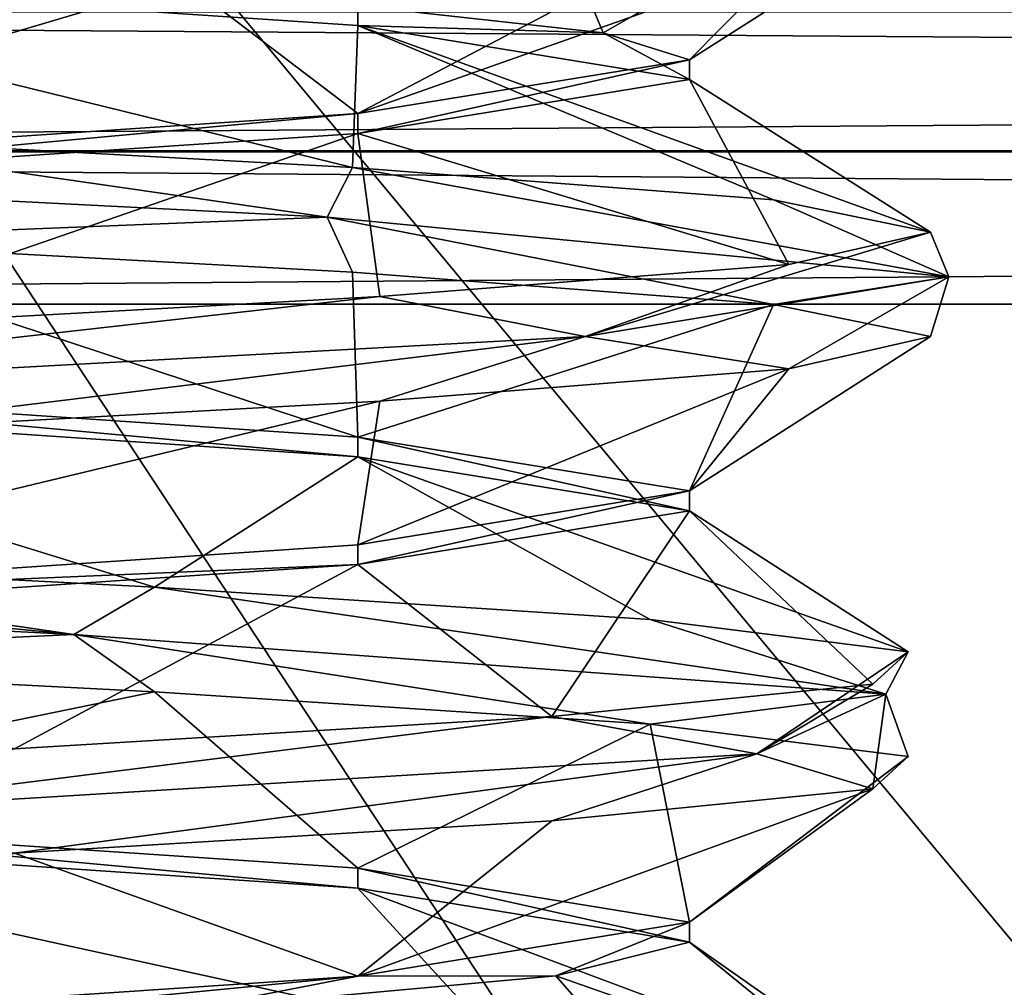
# Model space of a CAD drawing. Header units: millimetres. Extents: x -75 to 0, y -130 to 133.
# Tile 33 of 121: x -67.14 to -65.32, y -27.7 to -25.91. Entities that reach past the tile are written whole.
import ezdxf

# ---------------------------------------------------------------- set-up
doc = ezdxf.new("R2010")
doc.units = ezdxf.units.MM
doc.header["$LTSCALE"] = 65.185185
for name, color, linetype in [('1129', 7, 'CONTINUOUS'), ('1134', 7, 'CONTINUOUS'), ('1325', 7, 'CONTINUOUS'), ('1326', 7, 'CONTINUOUS'), ('1327', 7, 'CONTINUOUS'), ('1456', 7, 'CONTINUOUS'), ('1457', 7, 'CONTINUOUS'), ('1458', 7, 'CONTINUOUS'), ('1465', 7, 'CONTINUOUS'), ('1466', 7, 'CONTINUOUS'), ('1467', 7, 'CONTINUOUS'), ('944', 7, 'CONTINUOUS'), ('946', 7, 'CONTINUOUS'), ('949', 7, 'CONTINUOUS'), ('951', 7, 'CONTINUOUS'), ('972', 7, 'CONTINUOUS'), ('973', 7, 'CONTINUOUS')]:
    doc.layers.add(name, color=color, linetype=linetype)

msp = doc.modelspace()

# ---------------------------------------------------------------- linework, layer by layer
at = {"layer": '1129', "linetype": 'CONTINUOUS'}
for points in [[(-35.5, -25.8928, -21.84), (-72, -25.8928, -21.84), (-72, -26.1501, -21.9585), (-35.5, -25.8928, -21.84)], [(-35.5, -26.1525, -21.9592), (-35.5, -25.8928, -21.84), (-72, -26.1501, -21.9585), (-35.5, -26.1525, -21.9592)], [(-72, -26.4353, -22), (-35.5, -26.1525, -21.9592), (-72, -26.1501, -21.9585), (-72, -26.4353, -22)], [(-72, -26.4353, -22), (-35.5, -26.4353, -22), (-35.5, -26.1525, -21.9592), (-72, -26.4353, -22)]]:
    msp.add_3dface(points, dxfattribs=at)
at = {"layer": '1134', "linetype": 'CONTINUOUS'}
for points in [[(-72, -25.8928, 21.84), (-35.5, -25.8928, 21.84), (-35.5, -26.1525, 21.9592), (-72, -25.8928, 21.84)], [(-72, -25.8928, 21.84), (-35.5, -26.1525, 21.9592), (-72, -26.1525, 21.9592), (-72, -25.8928, 21.84)], [(-35.5, -26.4353, 22), (-72, -26.4353, 22), (-72, -26.1525, 21.9592), (-35.5, -26.4353, 22)], [(-35.5, -26.1525, 21.9592), (-35.5, -26.4353, 22), (-72, -26.1525, 21.9592), (-35.5, -26.1525, 21.9592)]]:
    msp.add_3dface(points, dxfattribs=at)
at = {"layer": '1325', "linetype": 'CONTINUOUS'}
for points in [[(-68.7359, -26.1635, -2.4937), (-66.5719, -26.274, -2.1727), (-67.6263, -26.1218, -2.5192), (-68.7359, -26.1635, -2.4937)], [(-67.6263, -26.1218, -2.5192), (-66.5719, -26.274, -2.1727), (-66.525, -26.1817, -2.0762), (-67.6263, -26.1218, -2.5192)], [(-66.5719, -26.274, -2.1727), (-68.7359, -26.1635, -2.4937), (-67.6263, -26.3157, -2.5192), (-66.5719, -26.274, -2.1727)], [(-66.5719, -26.274, -2.1727), (-65.419, -26.3846, -0.3134), (-66.525, -26.1817, -2.0762), (-66.5719, -26.274, -2.1727)], [(-66.525, -26.1817, -2.0762), (-65.419, -26.3846, -0.3134), (-65.7442, -26.2416, -1.1821), (-66.525, -26.1817, -2.0762)], [(-65.7442, -26.2416, -1.1821), (-65.419, -26.3846, -0.3134), (-65.4534, -26.3014, -0.0313), (-65.7442, -26.2416, -1.1821)], [(-66.525, -26.3756, -2.0762), (-66.5719, -26.274, -2.1727), (-67.6263, -26.3157, -2.5192), (-66.525, -26.3756, -2.0762)], [(-65.419, -26.3846, -0.3134), (-66.5719, -26.274, -2.1727), (-65.7442, -26.4355, -1.1821), (-65.419, -26.3846, -0.3134)], [(-65.7442, -26.4355, -1.1821), (-66.5719, -26.274, -2.1727), (-66.525, -26.3756, -2.0762), (-65.7442, -26.4355, -1.1821)], [(-65.419, -26.3846, -0.3134), (-66.0934, -26.4952, 1.7678), (-65.4534, -26.3014, -0.0313), (-65.419, -26.3846, -0.3134)], [(-65.4534, -26.3014, -0.0313), (-66.0934, -26.4952, 1.7678), (-65.7159, -26.3613, 1.1264), (-65.4534, -26.3014, -0.0313)], [(-65.7159, -26.3613, 1.1264), (-66.0934, -26.4952, 1.7678), (-66.4745, -26.4212, 2.0394), (-65.7159, -26.3613, 1.1264)], [(-66.0934, -26.4952, 1.7678), (-65.419, -26.3846, -0.3134), (-65.7159, -26.5553, 1.1264), (-66.0934, -26.4952, 1.7678)], [(-65.4534, -26.4954, -0.0313), (-65.419, -26.3846, -0.3134), (-65.7442, -26.4355, -1.1821), (-65.4534, -26.4954, -0.0313)], [(-65.7159, -26.5553, 1.1264), (-65.419, -26.3846, -0.3134), (-65.4534, -26.4954, -0.0313), (-65.7159, -26.5553, 1.1264)], [(-66.0934, -26.4952, 1.7678), (-68.1178, -26.6058, 2.5973), (-66.4745, -26.4212, 2.0394), (-66.0934, -26.4952, 1.7678)], [(-66.4745, -26.4212, 2.0394), (-68.1178, -26.6058, 2.5973), (-67.5646, -26.4811, 2.5093), (-66.4745, -26.4212, 2.0394)], [(-68.1178, -26.6058, 2.5973), (-66.0934, -26.4952, 1.7678), (-67.5646, -26.6751, 2.5093), (-68.1178, -26.6058, 2.5973)], [(-67.5646, -26.6751, 2.5093), (-66.0934, -26.4952, 1.7678), (-66.4745, -26.6152, 2.0394), (-67.5646, -26.6751, 2.5093)], [(-66.4745, -26.6152, 2.0394), (-66.0934, -26.4952, 1.7678), (-65.7159, -26.5553, 1.1264), (-66.4745, -26.6152, 2.0394)], [(-69.2256, -26.9375, -2.293), (-67.0414, -27.0481, -2.4168), (-69.2005, -26.8405, -2.2461), (-69.2256, -26.9375, -2.293)], [(-69.2005, -26.8405, -2.2461), (-67.0414, -27.0481, -2.4168), (-68.0521, -26.9004, -2.5463), (-69.2005, -26.8405, -2.2461)], [(-68.0521, -26.9004, -2.5463), (-67.0414, -27.0481, -2.4168), (-66.8923, -26.9603, -2.2933), (-68.0521, -26.9004, -2.5463)], [(-67.0414, -27.0481, -2.4168), (-69.2256, -26.9375, -2.293), (-68.0521, -27.0944, -2.5463), (-67.0414, -27.0481, -2.4168)], [(-67.0414, -27.0481, -2.4168), (-65.5359, -27.1587, -0.8295), (-66.8923, -26.9603, -2.2933), (-67.0414, -27.0481, -2.4168)], [(-66.8923, -26.9603, -2.2933), (-65.5359, -27.1587, -0.8295), (-65.9732, -27.0202, -1.5421), (-66.8923, -26.9603, -2.2933)], [(-65.9732, -27.0202, -1.5421), (-65.5359, -27.1587, -0.8295), (-65.4944, -27.0801, -0.4559), (-65.9732, -27.0202, -1.5421)], [(-66.8923, -27.1543, -2.2933), (-67.0414, -27.0481, -2.4168), (-68.0521, -27.0944, -2.5463), (-66.8923, -27.1543, -2.2933)], [(-65.5359, -27.1587, -0.8295), (-67.0414, -27.0481, -2.4168), (-65.9732, -27.2142, -1.5421), (-65.5359, -27.1587, -0.8295)], [(-65.9732, -27.2142, -1.5421), (-67.0414, -27.0481, -2.4168), (-66.8923, -27.1543, -2.2933), (-65.9732, -27.2142, -1.5421)], [(-65.5359, -27.1587, -0.8295), (-65.775, -27.2692, 1.3451), (-65.4944, -27.0801, -0.4559), (-65.5359, -27.1587, -0.8295)], [(-65.4944, -27.0801, -0.4559), (-65.775, -27.2692, 1.3451), (-65.5599, -27.14, 0.7293), (-65.4944, -27.0801, -0.4559)], [(-65.5599, -27.14, 0.7293), (-65.775, -27.2692, 1.3451), (-66.1555, -27.1999, 1.7561), (-65.5599, -27.14, 0.7293)], [(-65.4944, -27.2741, -0.4559), (-65.5359, -27.1587, -0.8295), (-65.9732, -27.2142, -1.5421), (-65.4944, -27.2741, -0.4559)], [(-65.775, -27.2692, 1.3451), (-65.5359, -27.1587, -0.8295), (-65.5599, -27.334, 0.7293), (-65.775, -27.2692, 1.3451)], [(-65.5599, -27.334, 0.7293), (-65.5359, -27.1587, -0.8295), (-65.4944, -27.2741, -0.4559), (-65.5599, -27.334, 0.7293)], [(-65.775, -27.2692, 1.3451), (-67.5894, -27.3798, 2.5674), (-66.1555, -27.1999, 1.7561), (-65.775, -27.2692, 1.3451)], [(-66.1555, -27.1999, 1.7561), (-67.5894, -27.3798, 2.5674), (-67.1518, -27.2598, 2.4014), (-66.1555, -27.1999, 1.7561)], [(-67.5894, -27.3798, 2.5674), (-65.775, -27.2692, 1.3451), (-67.1518, -27.4538, 2.4014), (-67.5894, -27.3798, 2.5674)], [(-67.1518, -27.4538, 2.4014), (-65.775, -27.2692, 1.3451), (-66.1555, -27.3939, 1.7561), (-67.1518, -27.4538, 2.4014)], [(-66.1555, -27.3939, 1.7561), (-65.775, -27.2692, 1.3451), (-65.5599, -27.334, 0.7293), (-66.1555, -27.3939, 1.7561)]]:
    msp.add_3dface(points, dxfattribs=at)
at = {"layer": '1326', "linetype": 'CONTINUOUS'}
for points in [[(-67.6263, -26.1218, -2.5192), (-66.525, -26.1817, -2.0762), (-68, -25.8184, -2.1), (-67.6263, -26.1218, -2.5192)], [(-68, -25.8184, -2.1), (-66.525, -26.1817, -2.0762), (-66.515, -25.9184, -1.4849), (-68, -25.8184, -2.1)], [(-66.525, -26.1817, -2.0762), (-65.7442, -26.2416, -1.1821), (-66.515, -25.9184, -1.4849), (-66.525, -26.1817, -2.0762)], [(-65.7442, -26.2416, -1.1821), (-65.4534, -26.3014, -0.0313), (-66.515, -25.9184, -1.4849), (-65.7442, -26.2416, -1.1821)], [(-66.515, -25.9184, -1.4849), (-65.4534, -26.3014, -0.0313), (-65.9, -26.0184), (-66.515, -25.9184, -1.4849)], [(-65.9, -26.0184), (-65.7159, -26.3613, 1.1264), (-66.515, -26.1184, 1.4849), (-65.9, -26.0184)], [(-65.4534, -26.3014, -0.0313), (-65.7159, -26.3613, 1.1264), (-65.9, -26.0184), (-65.4534, -26.3014, -0.0313)], [(-66.515, -26.1184, 1.4849), (-67.5646, -26.4811, 2.5093), (-67.9999, -26.2184, 2.1), (-66.515, -26.1184, 1.4849)], [(-66.4745, -26.4212, 2.0394), (-67.5646, -26.4811, 2.5093), (-66.515, -26.1184, 1.4849), (-66.4745, -26.4212, 2.0394)], [(-65.7159, -26.3613, 1.1264), (-66.4745, -26.4212, 2.0394), (-66.515, -26.1184, 1.4849), (-65.7159, -26.3613, 1.1264)], [(-68.0521, -26.9004, -2.5463), (-66.8923, -26.9603, -2.2933), (-68, -26.6184, -2.1), (-68.0521, -26.9004, -2.5463)], [(-68, -26.6184, -2.1), (-66.8923, -26.9603, -2.2933), (-66.515, -26.7184, -1.4848), (-68, -26.6184, -2.1)], [(-66.8923, -26.9603, -2.2933), (-65.9732, -27.0202, -1.5421), (-66.515, -26.7184, -1.4848), (-66.8923, -26.9603, -2.2933)], [(-65.9732, -27.0202, -1.5421), (-65.4944, -27.0801, -0.4559), (-66.515, -26.7184, -1.4848), (-65.9732, -27.0202, -1.5421)], [(-66.515, -26.7184, -1.4848), (-65.4944, -27.0801, -0.4559), (-65.9, -26.8184), (-66.515, -26.7184, -1.4848)], [(-65.9, -26.8184), (-66.1555, -27.1999, 1.7561), (-66.5151, -26.9184, 1.4849), (-65.9, -26.8184)], [(-65.5599, -27.14, 0.7293), (-66.1555, -27.1999, 1.7561), (-65.9, -26.8184), (-65.5599, -27.14, 0.7293)], [(-65.4944, -27.0801, -0.4559), (-65.5599, -27.14, 0.7293), (-65.9, -26.8184), (-65.4944, -27.0801, -0.4559)], [(-66.5151, -26.9184, 1.4849), (-67.1518, -27.2598, 2.4014), (-68, -27.0184, 2.1), (-66.5151, -26.9184, 1.4849)], [(-66.1555, -27.1999, 1.7561), (-67.1518, -27.2598, 2.4014), (-66.5151, -26.9184, 1.4849), (-66.1555, -27.1999, 1.7561)], [(-67.2907, -27.7389, -2.446), (-66.259, -27.7988, -1.8588), (-68, -27.4184, -2.1), (-67.2907, -27.7389, -2.446)], [(-68, -27.4184, -2.1), (-66.259, -27.7988, -1.8588), (-66.515, -27.5184, -1.4848), (-68, -27.4184, -2.1)], [(-66.259, -27.7988, -1.8588), (-65.6056, -27.8587, -0.8678), (-66.515, -27.5184, -1.4848), (-66.259, -27.7988, -1.8588)], [(-66.515, -27.5184, -1.4848), (-65.6056, -27.8587, -0.8678), (-65.9, -27.6184), (-66.515, -27.5184, -1.4848)], [(-65.9, -27.6184), (-65.4724, -27.9186, 0.3118), (-66.148, -27.6809, 0.9899), (-65.9, -27.6184)], [(-65.6056, -27.8587, -0.8678), (-65.4724, -27.9186, 0.3118), (-65.9, -27.6184), (-65.6056, -27.8587, -0.8678)], [(-66.148, -27.6809, 0.9899), (-65.8882, -27.9785, 1.4236), (-66.8333, -27.7434, 1.7461), (-66.148, -27.6809, 0.9899)], [(-65.4724, -27.9186, 0.3118), (-65.8882, -27.9785, 1.4236), (-66.148, -27.6809, 0.9899), (-65.4724, -27.9186, 0.3118)]]:
    msp.add_3dface(points, dxfattribs=at)
at = {"layer": '1327', "linetype": 'CONTINUOUS'}
for points in [[(-66.1991, -25.597, -1.8009), (-66.5151, -25.8816, -1.4849), (-66.0599, -25.9316, -0.8036), (-66.1991, -25.597, -1.8009)], [(-65.5785, -25.6569, -0.789), (-66.1991, -25.597, -1.8009), (-66.0599, -25.9316, -0.8036), (-65.5785, -25.6569, -0.789)], [(-65.9, -25.9816), (-65.5785, -25.6569, -0.789), (-66.0599, -25.9316, -0.8036), (-65.9, -25.9816)], [(-65.4839, -25.7168, 0.3943), (-65.5785, -25.6569, -0.789), (-65.9, -25.9816), (-65.4839, -25.7168, 0.3943)], [(-65.9359, -25.7767, 1.4919), (-65.4839, -25.7168, 0.3943), (-66.5149, -26.0816, 1.4848), (-65.9359, -25.7767, 1.4919)], [(-66.5149, -26.0816, 1.4848), (-65.4839, -25.7168, 0.3943), (-65.9, -25.9816), (-66.5149, -26.0816, 1.4848)], [(-66.8364, -25.8366, 2.2654), (-65.9359, -25.7767, 1.4919), (-66.5149, -26.0816, 1.4848), (-66.8364, -25.8366, 2.2654)], [(-67.9896, -25.8965, 2.5468), (-66.8364, -25.8366, 2.2654), (-68, -26.1816, 2.1), (-67.9896, -25.8965, 2.5468)], [(-68, -26.1816, 2.1), (-66.8364, -25.8366, 2.2654), (-66.5149, -26.0816, 1.4848), (-68, -26.1816, 2.1)], [(-66.515, -26.6816, -1.4849), (-67.6263, -26.3157, -2.5192), (-68, -26.5816, -2.1), (-66.515, -26.6816, -1.4849)], [(-66.525, -26.3756, -2.0762), (-67.6263, -26.3157, -2.5192), (-66.515, -26.6816, -1.4849), (-66.525, -26.3756, -2.0762)], [(-65.7442, -26.4355, -1.1821), (-66.525, -26.3756, -2.0762), (-66.515, -26.6816, -1.4849), (-65.7442, -26.4355, -1.1821)], [(-65.9, -26.7816), (-65.7442, -26.4355, -1.1821), (-66.515, -26.6816, -1.4849), (-65.9, -26.7816)], [(-65.4534, -26.4954, -0.0313), (-65.7442, -26.4355, -1.1821), (-65.9, -26.7816), (-65.4534, -26.4954, -0.0313)], [(-65.7159, -26.5553, 1.1264), (-65.4534, -26.4954, -0.0313), (-65.9, -26.7816), (-65.7159, -26.5553, 1.1264)], [(-66.4745, -26.6152, 2.0394), (-65.7159, -26.5553, 1.1264), (-66.515, -26.8816, 1.4849), (-66.4745, -26.6152, 2.0394)], [(-66.515, -26.8816, 1.4849), (-65.7159, -26.5553, 1.1264), (-65.9, -26.7816), (-66.515, -26.8816, 1.4849)], [(-67.5646, -26.6751, 2.5093), (-66.4745, -26.6152, 2.0394), (-67.9999, -26.9816, 2.1), (-67.5646, -26.6751, 2.5093)], [(-67.9999, -26.9816, 2.1), (-66.4745, -26.6152, 2.0394), (-66.515, -26.8816, 1.4849), (-67.9999, -26.9816, 2.1)], [(-66.8923, -27.1543, -2.2933), (-68.0521, -27.0944, -2.5463), (-68, -27.3816, -2.1), (-66.8923, -27.1543, -2.2933)], [(-66.515, -27.4816, -1.4848), (-66.8923, -27.1543, -2.2933), (-68, -27.3816, -2.1), (-66.515, -27.4816, -1.4848)], [(-65.9732, -27.2142, -1.5421), (-66.8923, -27.1543, -2.2933), (-66.515, -27.4816, -1.4848), (-65.9732, -27.2142, -1.5421)], [(-65.9, -27.5816), (-65.9732, -27.2142, -1.5421), (-66.515, -27.4816, -1.4848), (-65.9, -27.5816)], [(-65.4944, -27.2741, -0.4559), (-65.9732, -27.2142, -1.5421), (-65.9, -27.5816), (-65.4944, -27.2741, -0.4559)], [(-65.5599, -27.334, 0.7293), (-65.4944, -27.2741, -0.4559), (-65.9, -27.5816), (-65.5599, -27.334, 0.7293)], [(-66.1555, -27.3939, 1.7561), (-65.5599, -27.334, 0.7293), (-66.5151, -27.6816, 1.4849), (-66.1555, -27.3939, 1.7561)], [(-66.5151, -27.6816, 1.4849), (-65.5599, -27.334, 0.7293), (-65.9, -27.5816), (-66.5151, -27.6816, 1.4849)], [(-67.1518, -27.4538, 2.4014), (-66.1555, -27.3939, 1.7561), (-66.5151, -27.6816, 1.4849), (-67.1518, -27.4538, 2.4014)], [(-68, -27.7816, 2.1), (-67.1518, -27.4538, 2.4014), (-66.5151, -27.6816, 1.4849), (-68, -27.7816, 2.1)]]:
    msp.add_3dface(points, dxfattribs=at)
at = {"layer": '1456', "linetype": 'CONTINUOUS'}
for points in [[(-65.9, -26.0184), (-66.515, -26.1184, 1.4849), (-65.9, -25.9816), (-65.9, -26.0184)], [(-66.515, -26.1184, 1.4849), (-66.5149, -26.0816, 1.4848), (-65.9, -25.9816), (-66.515, -26.1184, 1.4849)], [(-67.9999, -26.2184, 2.1), (-68, -26.1816, 2.1), (-66.5149, -26.0816, 1.4848), (-67.9999, -26.2184, 2.1)], [(-66.515, -26.1184, 1.4849), (-67.9999, -26.2184, 2.1), (-66.5149, -26.0816, 1.4848), (-66.515, -26.1184, 1.4849)]]:
    msp.add_3dface(points, dxfattribs=at)
at = {"layer": '1457', "linetype": 'CONTINUOUS'}
for points in [[(-65.9, -26.8184), (-66.5151, -26.9184, 1.4849), (-65.9, -26.7816), (-65.9, -26.8184)], [(-66.5151, -26.9184, 1.4849), (-66.515, -26.8816, 1.4849), (-65.9, -26.7816), (-66.5151, -26.9184, 1.4849)], [(-66.5151, -26.9184, 1.4849), (-67.9999, -26.9816, 2.1), (-66.515, -26.8816, 1.4849), (-66.5151, -26.9184, 1.4849)], [(-66.5151, -26.9184, 1.4849), (-68, -27.0184, 2.1), (-67.9999, -26.9816, 2.1), (-66.5151, -26.9184, 1.4849)]]:
    msp.add_3dface(points, dxfattribs=at)
at = {"layer": '1458', "linetype": 'CONTINUOUS'}
for points in [[(-66.148, -27.6809, 0.9899), (-66.5151, -27.6816, 1.4849), (-65.9, -27.5816), (-66.148, -27.6809, 0.9899)], [(-65.9, -27.6184), (-66.148, -27.6809, 0.9899), (-65.9, -27.5816), (-65.9, -27.6184)], [(-67.7943, -27.8059, 2.0899), (-68, -27.7816, 2.1), (-66.5151, -27.6816, 1.4849), (-67.7943, -27.8059, 2.0899)], [(-66.8333, -27.7434, 1.7461), (-67.7943, -27.8059, 2.0899), (-66.5151, -27.6816, 1.4849), (-66.8333, -27.7434, 1.7461)], [(-66.148, -27.6809, 0.9899), (-66.8333, -27.7434, 1.7461), (-66.5151, -27.6816, 1.4849), (-66.148, -27.6809, 0.9899)]]:
    msp.add_3dface(points, dxfattribs=at)
at = {"layer": '1465', "linetype": 'CONTINUOUS'}
for points in [[(-66.5151, -25.8816, -1.4849), (-68, -25.8184, -2.1), (-66.515, -25.9184, -1.4849), (-66.5151, -25.8816, -1.4849)], [(-66.5151, -25.8816, -1.4849), (-66.515, -25.9184, -1.4849), (-66.0599, -25.9316, -0.8036), (-66.5151, -25.8816, -1.4849)], [(-66.515, -25.9184, -1.4849), (-65.9, -26.0184), (-66.0599, -25.9316, -0.8036), (-66.515, -25.9184, -1.4849)], [(-65.9, -26.0184), (-65.9, -25.9816), (-66.0599, -25.9316, -0.8036), (-65.9, -26.0184)]]:
    msp.add_3dface(points, dxfattribs=at)
at = {"layer": '1466', "linetype": 'CONTINUOUS'}
for points in [[(-68, -26.6184, -2.1), (-66.515, -26.7184, -1.4848), (-68, -26.5816, -2.1), (-68, -26.6184, -2.1)], [(-66.515, -26.7184, -1.4848), (-66.515, -26.6816, -1.4849), (-68, -26.5816, -2.1), (-66.515, -26.7184, -1.4848)], [(-66.515, -26.7184, -1.4848), (-65.9, -26.8184), (-66.515, -26.6816, -1.4849), (-66.515, -26.7184, -1.4848)], [(-65.9, -26.8184), (-65.9, -26.7816), (-66.515, -26.6816, -1.4849), (-65.9, -26.8184)]]:
    msp.add_3dface(points, dxfattribs=at)
at = {"layer": '1467', "linetype": 'CONTINUOUS'}
for points in [[(-68, -27.4184, -2.1), (-66.515, -27.5184, -1.4848), (-68, -27.3816, -2.1), (-68, -27.4184, -2.1)], [(-66.515, -27.5184, -1.4848), (-66.515, -27.4816, -1.4848), (-68, -27.3816, -2.1), (-66.515, -27.5184, -1.4848)], [(-66.515, -27.5184, -1.4848), (-65.9, -27.6184), (-66.515, -27.4816, -1.4848), (-66.515, -27.5184, -1.4848)], [(-65.9, -27.6184), (-65.9, -27.5816), (-66.515, -27.4816, -1.4848), (-65.9, -27.6184)]]:
    msp.add_3dface(points, dxfattribs=at)
at = {"layer": '944', "linetype": 'CONTINUOUS'}
for points in [[(-74.8, -63.8, -24), (-74.8, -16.2, -24), (-35.2, -63.8, -24), (-74.8, -63.8, -24)], [(-35.2, -63.8, -24), (-74.8, -16.2, -24), (-35.2, -16.2, -24), (-35.2, -63.8, -24)]]:
    msp.add_3dface(points, dxfattribs=at)
at = {"layer": '946', "linetype": 'CONTINUOUS'}
for points in [[(-74.8, -16.2, 24), (-74.8, -63.8, 24), (-35.2, -16.2, 24), (-74.8, -16.2, 24)], [(-35.2, -16.2, 24), (-74.8, -63.8, 24), (-35.2, -63.8, 24), (-35.2, -16.2, 24)]]:
    msp.add_3dface(points, dxfattribs=at)
at = {"layer": '949', "linetype": 'CONTINUOUS'}
for points in [[(-35.5, -53.5647, -22), (-35.5, -26.4353, -22), (-72, -26.4353, -22), (-35.5, -53.5647, -22)], [(-72, -53.5647, -22), (-35.5, -53.5647, -22), (-72, -26.4353, -22), (-72, -53.5647, -22)]]:
    msp.add_3dface(points, dxfattribs=at)
at = {"layer": '951', "linetype": 'CONTINUOUS'}
for points in [[(-35.5, -26.4353, 22), (-35.5, -53.5647, 22), (-72, -53.5647, 22), (-35.5, -26.4353, 22)], [(-72, -26.4353, 22), (-35.5, -26.4353, 22), (-72, -53.5647, 22), (-72, -26.4353, 22)]]:
    msp.add_3dface(points, dxfattribs=at)
at = {"layer": '972', "linetype": 'CONTINUOUS'}
for points in [[(-72, -19, -4), (-63.5, -19, -4), (-63.5, -31.9223, -4), (-72, -19, -4)], [(-72, -31.9223, -4), (-72, -19, -4), (-63.5, -31.9223, -4), (-72, -31.9223, -4)]]:
    msp.add_3dface(points, dxfattribs=at)
at = {"layer": '973', "linetype": 'CONTINUOUS'}
for points in [[(-72, -31.9223, 4), (-63.5, -31.9223, 4), (-63.5, -19, 4), (-72, -31.9223, 4)], [(-72, -19, 4), (-72, -31.9223, 4), (-63.5, -19, 4), (-72, -19, 4)]]:
    msp.add_3dface(points, dxfattribs=at)

doc.saveas('drawing.dxf')
